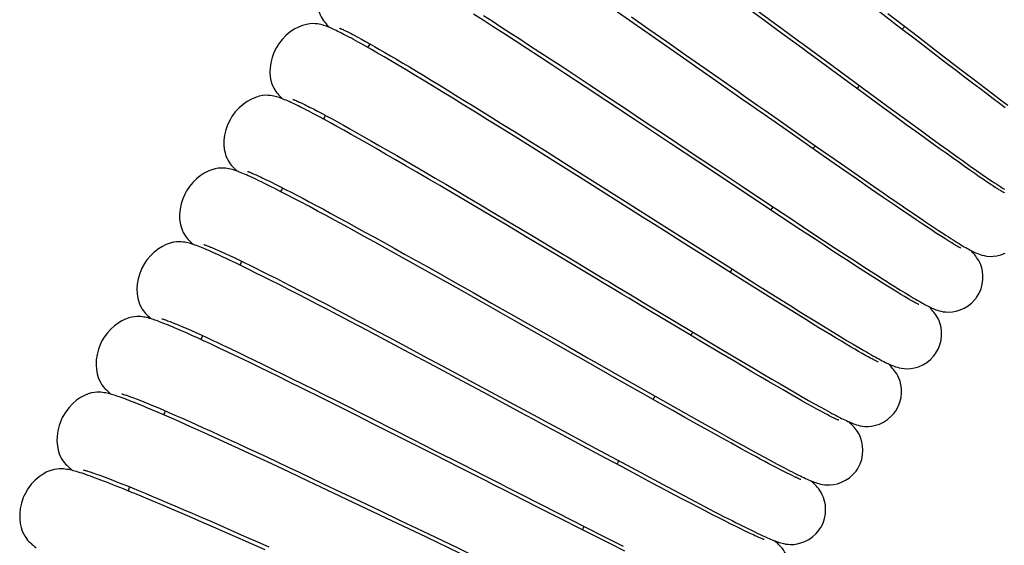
# Model space of a CAD drawing. Extents: x -559 to 3265, y -113 to 867.
# Tile 17 of 69: x 2765 to 2796, y 531 to 548. Entities that reach past the tile are written whole.
import ezdxf

# ---------------------------------------------------------------- set-up
doc = ezdxf.new("R2010")
doc.units = 0
doc.header["$LTSCALE"] = 2
doc.header["$MEASUREMENT"] = 0
doc.layers.get('0').update_dxf_attribs({"linetype": 'CONTINUOUS'})

msp = doc.modelspace()

# ---------------------------------------------------------------- linework, layer by layer
at = {"color": 7, "linetype": 'Continuous'}
for p, q in [((2788.518, 547.753), (2787.198, 548.722)), ((2784.189, 547.795), (2783.592, 548.208)), ((2787.958, 548.321), (2789.006, 547.55)), ((2792.739, 547.583), (2791.874, 548.25)), ((2792.365, 548.025), (2793.331, 547.28)), ((2779.55, 547.81), (2779.246, 548.005)), ((2779.871, 547.603), (2779.55, 547.81)), ((2779.563, 547.96), (2779.834, 547.786)), ((2779.834, 547.786), (2780.116, 547.604)), ((2784.812, 547.362), (2784.189, 547.795)), ((2784.245, 547.914), (2784.797, 547.529)), ((2780.209, 547.385), (2779.871, 547.603)), ((2780.116, 547.604), (2780.409, 547.414)), ((2780.409, 547.414), (2780.712, 547.217)), ((2784.797, 547.529), (2785.369, 547.13)), ((2793.228, 547.207), (2792.739, 547.583)), ((2775.473, 547.333), (2775.581, 547.275)), ((2775.581, 547.275), (2775.699, 547.211)), ((2775.699, 547.211), (2775.827, 547.14)), ((2775.827, 547.14), (2775.966, 547.062)), ((2780.565, 547.155), (2780.209, 547.385)), ((2780.936, 546.913), (2780.565, 547.155)), ((2780.712, 547.217), (2781.025, 547.013)), ((2785.68, 546.757), (2784.812, 547.362)), ((2785.369, 547.13), (2785.96, 546.717)), ((2793.691, 546.851), (2793.228, 547.207)), ((2793.331, 547.28), (2793.874, 546.862)), ((2775.844, 546.978), (2775.678, 547.072)), ((2776.022, 546.877), (2775.844, 546.978)), ((2775.966, 547.062), (2776.115, 546.977)), ((2776.213, 546.767), (2776.022, 546.877)), ((2776.115, 546.977), (2776.274, 546.886)), ((2776.274, 546.886), (2776.443, 546.788)), ((2776.443, 546.788), (2776.622, 546.683)), ((2781.322, 546.661), (2780.936, 546.913)), ((2781.025, 547.013), (2781.347, 546.802)), ((2781.347, 546.802), (2781.679, 546.584)), ((2794.128, 546.517), (2793.691, 546.851)), ((2793.874, 546.862), (2794.382, 546.472)), ((2776.416, 546.648), (2776.213, 546.767)), ((2776.633, 546.521), (2776.416, 546.648)), ((2776.622, 546.683), (2776.812, 546.571)), ((2776.865, 546.384), (2776.633, 546.521)), ((2776.812, 546.571), (2777.012, 546.453)), ((2781.723, 546.398), (2781.322, 546.661)), ((2781.679, 546.584), (2782.019, 546.36)), ((2786.814, 545.966), (2785.68, 546.757)), ((2785.96, 546.717), (2786.568, 546.292)), ((2794.537, 546.204), (2794.128, 546.517)), ((2794.382, 546.472), (2794.855, 546.11)), ((2777.111, 546.238), (2776.865, 546.384)), ((2777.012, 546.453), (2777.221, 546.328)), ((2777.372, 546.081), (2777.111, 546.238)), ((2777.221, 546.328), (2777.441, 546.196)), ((2777.441, 546.196), (2777.67, 546.057)), ((2782.137, 546.127), (2781.723, 546.398)), ((2782.019, 546.36), (2782.368, 546.131)), ((2791.094, 545.861), (2790.384, 546.382)), ((2790.593, 546.381), (2791.807, 545.488)), ((2794.795, 546.008), (2794.537, 546.204)), ((2777.651, 545.913), (2777.372, 546.081)), ((2777.946, 545.734), (2777.651, 545.913)), ((2777.67, 546.057), (2777.909, 545.912)), ((2777.909, 545.912), (2778.157, 545.761)), ((2782.779, 545.704), (2782.137, 546.127)), ((2782.368, 546.131), (2782.905, 545.776)), ((2791.604, 545.487), (2791.094, 545.861)), ((2795.041, 545.821), (2794.795, 546.008)), ((2794.855, 546.11), (2795.15, 545.886)), ((2795.15, 545.886), (2795.428, 545.674)), ((2778.259, 545.543), (2777.946, 545.734)), ((2778.157, 545.761), (2778.414, 545.604)), ((2778.59, 545.34), (2778.259, 545.543)), ((2778.414, 545.604), (2778.68, 545.441)), ((2783.441, 545.267), (2782.779, 545.704)), ((2782.905, 545.776), (2783.458, 545.41)), ((2795.274, 545.645), (2795.041, 545.821)), ((2795.495, 545.478), (2795.274, 545.645)), ((2795.428, 545.674), (2795.69, 545.476)), ((2778.941, 545.125), (2778.59, 545.34)), ((2778.68, 545.441), (2778.954, 545.272)), ((2778.954, 545.272), (2779.236, 545.098)), ((2784.347, 544.667), (2783.441, 545.267)), ((2783.458, 545.41), (2784.024, 545.034)), ((2792.091, 545.131), (2791.604, 545.487)), ((2791.807, 545.488), (2792.477, 544.996)), ((2795.704, 545.321), (2795.495, 545.478)), ((2795.69, 545.476), (2795.936, 545.291)), ((2795.9, 545.174), (2795.704, 545.321)), ((2795.936, 545.291), (2796.165, 545.12)), ((2774.06, 545.06), (2774.179, 544.999)), ((2774.179, 544.999), (2774.31, 544.931)), ((2774.31, 544.931), (2774.451, 544.856)), ((2779.31, 544.897), (2778.941, 545.125)), ((2779.236, 545.098), (2779.526, 544.918)), ((2779.526, 544.918), (2779.824, 544.734)), ((2784.024, 545.034), (2784.602, 544.65)), ((2792.551, 544.795), (2792.091, 545.131)), ((2792.477, 544.996), (2792.963, 544.641)), ((2796.084, 545.037), (2795.9, 545.174)), ((2774.352, 544.758), (2774.185, 544.847)), ((2774.53, 544.662), (2774.352, 544.758)), ((2774.451, 544.856), (2774.604, 544.774)), ((2774.721, 544.558), (2774.53, 544.662)), ((2774.604, 544.774), (2774.769, 544.685)), ((2774.769, 544.685), (2774.946, 544.588)), ((2779.694, 544.659), (2779.31, 544.897)), ((2780.092, 544.412), (2779.694, 544.659)), ((2779.824, 544.734), (2780.128, 544.544)), ((2785.486, 543.91), (2784.347, 544.667)), ((2784.602, 544.65), (2785.385, 544.129)), ((2792.982, 544.481), (2792.551, 544.795)), ((2792.963, 544.641), (2793.428, 544.303)), ((2774.925, 544.446), (2774.721, 544.558)), ((2775.144, 544.325), (2774.925, 544.446)), ((2774.946, 544.588), (2775.135, 544.483)), ((2775.135, 544.483), (2775.337, 544.37)), ((2775.377, 544.194), (2775.144, 544.325)), ((2775.337, 544.37), (2775.552, 544.249)), ((2780.501, 544.157), (2780.092, 544.412)), ((2780.128, 544.544), (2780.597, 544.251)), ((2793.254, 544.284), (2792.982, 544.481)), ((2793.512, 544.097), (2793.254, 544.284)), ((2793.428, 544.303), (2793.723, 544.089)), ((2775.625, 544.054), (2775.377, 544.194)), ((2775.552, 544.249), (2775.78, 544.12)), ((2775.889, 543.904), (2775.625, 544.054)), ((2775.78, 544.12), (2776.021, 543.983)), ((2776.021, 543.983), (2776.274, 543.838)), ((2781.129, 543.765), (2780.501, 544.157)), ((2780.597, 544.251), (2781.08, 543.949)), ((2790.079, 543.684), (2789.388, 544.167)), ((2793.757, 543.92), (2793.512, 544.097)), ((2793.723, 544.089), (2794.004, 543.886)), ((2776.169, 543.744), (2775.889, 543.904)), ((2776.465, 543.574), (2776.169, 543.744)), ((2776.274, 543.838), (2776.539, 543.686)), ((2776.539, 543.686), (2776.817, 543.525)), ((2781.08, 543.949), (2781.576, 543.638)), ((2781.764, 543.367), (2781.129, 543.765)), ((2786.378, 543.317), (2785.486, 543.91)), ((2790.531, 543.369), (2790.079, 543.684)), ((2790.129, 543.796), (2790.893, 543.263)), ((2793.989, 543.753), (2793.757, 543.92)), ((2794.208, 543.596), (2793.989, 543.753)), ((2794.004, 543.886), (2794.271, 543.694)), ((2794.271, 543.694), (2794.522, 543.514)), ((2776.776, 543.394), (2776.465, 543.574)), ((2777.105, 543.204), (2776.776, 543.394)), ((2776.817, 543.525), (2777.106, 543.357)), ((2777.106, 543.357), (2777.406, 543.183)), ((2781.576, 543.638), (2782.084, 543.318)), ((2782.605, 542.839), (2781.764, 543.367)), ((2790.974, 543.062), (2790.531, 543.369)), ((2794.415, 543.449), (2794.208, 543.596)), ((2794.609, 543.312), (2794.415, 543.449)), ((2794.522, 543.514), (2794.756, 543.348)), ((2777.449, 543.004), (2777.105, 543.204)), ((2777.406, 543.183), (2777.717, 543.001)), ((2782.084, 543.318), (2782.606, 542.989)), ((2790.893, 543.263), (2791.422, 542.895)), ((2791.404, 542.763), (2790.974, 543.062)), ((2794.79, 543.184), (2794.609, 543.312)), ((2794.756, 543.348), (2794.972, 543.194)), ((2794.959, 543.066), (2794.79, 543.184)), ((2795.116, 542.957), (2794.959, 543.066)), ((2794.972, 543.194), (2795.172, 543.055)), ((2795.172, 543.055), (2795.354, 542.928)), ((2772.556, 542.825), (2772.667, 542.772)), ((2777.809, 542.793), (2777.449, 543.004)), ((2777.717, 543.001), (2778.038, 542.812)), ((2778.185, 542.573), (2777.809, 542.793)), ((2778.038, 542.812), (2778.37, 542.617)), ((2784.02, 541.946), (2782.605, 542.839)), ((2782.606, 542.989), (2783.321, 542.538)), ((2791.82, 542.476), (2791.404, 542.763)), ((2791.422, 542.895), (2791.911, 542.556)), ((2795.261, 542.857), (2795.116, 542.957)), ((2795.394, 542.766), (2795.261, 542.857)), ((2795.354, 542.928), (2795.521, 542.813)), ((2795.515, 542.684), (2795.394, 542.766)), ((2772.778, 542.571), (2772.692, 542.614)), ((2772.854, 542.681), (2772.992, 542.612)), ((2772.992, 542.612), (2773.14, 542.537)), ((2773.14, 542.537), (2773.3, 542.456)), ((2773.3, 542.456), (2773.47, 542.368)), ((2778.575, 542.343), (2778.185, 542.573)), ((2778.37, 542.617), (2778.711, 542.415)), ((2778.711, 542.415), (2779.062, 542.207)), ((2783.321, 542.538), (2784.057, 542.072)), ((2787.759, 542.546), (2788.534, 542.03)), ((2792.218, 542.201), (2791.82, 542.476)), ((2791.911, 542.556), (2792.215, 542.346)), ((2795.625, 542.611), (2795.515, 542.684)), ((2795.723, 542.547), (2795.625, 542.611)), ((2773.358, 542.275), (2773.152, 542.382)), ((2773.577, 542.161), (2773.358, 542.275)), ((2773.47, 542.368), (2773.651, 542.273)), ((2773.81, 542.038), (2773.577, 542.161)), ((2773.651, 542.273), (2773.844, 542.172)), ((2773.844, 542.172), (2774.049, 542.064)), ((2778.98, 542.104), (2778.575, 542.343)), ((2779.611, 541.73), (2778.98, 542.104)), ((2779.062, 542.207), (2779.421, 541.994)), ((2788.584, 541.851), (2787.834, 542.349)), ((2792.215, 542.346), (2792.502, 542.148)), ((2792.502, 542.148), (2792.772, 541.963)), ((2774.055, 541.908), (2773.81, 542.038)), ((2774.049, 542.064), (2774.265, 541.948)), ((2774.313, 541.77), (2774.055, 541.908)), ((2774.265, 541.948), (2774.493, 541.826)), ((2774.493, 541.826), (2774.733, 541.696)), ((2779.421, 541.994), (2779.976, 541.664)), ((2788.534, 542.03), (2789.289, 541.529)), ((2789.108, 541.504), (2788.584, 541.851)), ((2774.584, 541.624), (2774.313, 541.77)), ((2774.867, 541.471), (2774.584, 541.624)), ((2774.733, 541.696), (2774.985, 541.559)), ((2774.985, 541.559), (2775.249, 541.415)), ((2780.267, 541.34), (2779.611, 541.73)), ((2779.976, 541.664), (2780.547, 541.324)), ((2789.6, 541.179), (2789.108, 541.504)), ((2789.289, 541.529), (2789.835, 541.166)), ((2793.145, 541.709), (2793.374, 541.554)), ((2793.374, 541.554), (2793.586, 541.411)), ((2775.163, 541.31), (2774.867, 541.471)), ((2775.47, 541.142), (2775.163, 541.31)), ((2775.249, 541.415), (2775.525, 541.264)), ((2775.525, 541.264), (2775.811, 541.106)), ((2780.945, 540.936), (2780.267, 541.34)), ((2780.547, 541.324), (2781.132, 540.974)), ((2790.06, 540.876), (2789.6, 541.179)), ((2789.835, 541.166), (2790.362, 540.819)), ((2793.586, 541.411), (2793.784, 541.279)), ((2793.784, 541.279), (2793.967, 541.158)), ((2775.789, 540.966), (2775.47, 541.142)), ((2776.119, 540.784), (2775.789, 540.966)), ((2775.811, 541.106), (2776.109, 540.941)), ((2776.109, 540.941), (2776.418, 540.77)), ((2781.871, 540.383), (2780.945, 540.936)), ((2781.132, 540.974), (2781.728, 540.617)), ((2790.35, 540.685), (2790.06, 540.876)), ((2794.085, 540.949), (2793.963, 541.028)), ((2793.967, 541.158), (2794.136, 541.048)), ((2794.197, 540.878), (2794.085, 540.949)), ((2794.298, 540.815), (2794.197, 540.878)), ((2776.46, 540.596), (2776.119, 540.784)), ((2776.418, 540.77), (2776.737, 540.593)), ((2776.989, 540.301), (2776.46, 540.596)), ((2776.737, 540.593), (2777.067, 540.409)), ((2781.728, 540.617), (2782.538, 540.131)), ((2786.901, 540.127), (2786.059, 540.658)), ((2790.627, 540.504), (2790.35, 540.685)), ((2790.362, 540.819), (2790.699, 540.597)), ((2790.699, 540.597), (2791.025, 540.383)), ((2794.388, 540.76), (2794.298, 540.815)), ((2771.155, 540.531), (2771.267, 540.481)), ((2771.267, 540.481), (2771.389, 540.425)), ((2771.389, 540.425), (2771.522, 540.363)), ((2771.546, 540.206), (2771.459, 540.247)), ((2771.522, 540.363), (2771.667, 540.295)), ((2771.667, 540.295), (2771.822, 540.221)), ((2777.539, 539.994), (2776.989, 540.301)), ((2777.067, 540.409), (2777.406, 540.219)), ((2783.035, 539.686), (2781.871, 540.383)), ((2786.559, 540.487), (2787.53, 539.874)), ((2790.891, 540.331), (2790.627, 540.504)), ((2791.141, 540.169), (2790.891, 540.331)), ((2791.025, 540.383), (2791.338, 540.179)), ((2771.73, 540.118), (2771.546, 540.206)), ((2771.927, 540.022), (2771.73, 540.118)), ((2771.822, 540.221), (2771.989, 540.141)), ((2772.137, 539.919), (2771.927, 540.022)), ((2771.989, 540.141), (2772.167, 540.054)), ((2772.167, 540.054), (2772.356, 539.96)), ((2772.356, 539.96), (2772.557, 539.86)), ((2777.406, 540.219), (2777.755, 540.023)), ((2778.108, 539.675), (2777.539, 539.994)), ((2777.755, 540.023), (2778.113, 539.822)), ((2787.534, 539.729), (2786.901, 540.127)), ((2791.378, 540.015), (2791.141, 540.169)), ((2791.338, 540.179), (2791.637, 539.985)), ((2791.601, 539.871), (2791.378, 540.015)), ((2791.637, 539.985), (2791.922, 539.801)), ((2772.36, 539.808), (2772.137, 539.919)), ((2772.598, 539.69), (2772.36, 539.808)), ((2772.557, 539.86), (2772.77, 539.753)), ((2772.849, 539.563), (2772.598, 539.69)), ((2772.77, 539.753), (2772.995, 539.64)), ((2772.995, 539.64), (2773.231, 539.52)), ((2778.695, 539.345), (2778.108, 539.675)), ((2778.113, 539.822), (2778.666, 539.51)), ((2787.53, 539.874), (2788.274, 539.405)), ((2787.982, 539.447), (2787.534, 539.729)), ((2791.81, 539.737), (2791.601, 539.871)), ((2792.005, 539.612), (2791.81, 539.737)), ((2792.187, 539.497), (2792.005, 539.612)), ((2773.114, 539.429), (2772.849, 539.563)), ((2773.393, 539.287), (2773.114, 539.429)), ((2773.231, 539.52), (2773.479, 539.393)), ((2773.479, 539.393), (2773.74, 539.259)), ((2778.666, 539.51), (2779.235, 539.189)), ((2779.5, 538.891), (2778.695, 539.345)), ((2788.408, 539.18), (2787.982, 539.447)), ((2788.274, 539.405), (2788.801, 539.074)), ((2792.355, 539.391), (2792.187, 539.497)), ((2792.51, 539.295), (2792.355, 539.391)), ((2773.685, 539.136), (2773.393, 539.287)), ((2773.991, 538.978), (2773.685, 539.136)), ((2773.74, 539.259), (2774.011, 539.118)), ((2774.011, 539.118), (2774.295, 538.971)), ((2779.235, 539.189), (2779.818, 538.858)), ((2788.811, 538.928), (2788.408, 539.18)), ((2788.801, 539.074), (2789.294, 538.765)), ((2792.651, 539.208), (2792.51, 539.295)), ((2792.779, 539.13), (2792.651, 539.208)), ((2792.763, 539.269), (2792.911, 539.178)), ((2792.894, 539.061), (2792.779, 539.13)), ((2792.997, 539), (2792.894, 539.061)), ((2792.911, 539.178), (2793.052, 539.093)), ((2774.311, 538.813), (2773.991, 538.978)), ((2774.295, 538.971), (2774.589, 538.818)), ((2774.642, 538.64), (2774.311, 538.813)), ((2774.589, 538.818), (2774.894, 538.658)), ((2780.536, 538.305), (2779.5, 538.891)), ((2779.818, 538.858), (2780.414, 538.52)), ((2785.411, 538.262), (2784.594, 538.752)), ((2789.19, 538.691), (2788.811, 538.928)), ((2789.545, 538.471), (2789.19, 538.691)), ((2789.294, 538.765), (2789.601, 538.574)), ((2774.985, 538.461), (2774.642, 538.64)), ((2774.894, 538.658), (2775.21, 538.492)), ((2775.339, 538.275), (2774.985, 538.461)), ((2775.21, 538.492), (2775.536, 538.321)), ((2780.414, 538.52), (2781.222, 538.061)), ((2785.395, 538.414), (2786.372, 537.829)), ((2789.769, 538.333), (2789.545, 538.471)), ((2789.601, 538.574), (2789.891, 538.394)), ((2789.891, 538.394), (2790.162, 538.227)), ((2769.895, 538.168), (2770.016, 538.116)), ((2770.016, 538.116), (2770.149, 538.059)), ((2770.149, 538.059), (2770.294, 537.995)), ((2775.89, 537.985), (2775.339, 538.275)), ((2775.536, 538.321), (2775.872, 538.143)), ((2775.872, 538.143), (2776.216, 537.961)), ((2781.806, 537.584), (2780.536, 538.305)), ((2785.982, 537.921), (2785.411, 538.262)), ((2789.982, 538.201), (2789.769, 538.333)), ((2790.184, 538.077), (2789.982, 538.201)), ((2790.162, 538.227), (2790.415, 538.071)), ((2790.377, 537.959), (2790.184, 538.077)), ((2790.415, 538.071), (2790.653, 537.926)), ((2770.001, 537.98), (2769.854, 538.043)), ((2770.159, 537.91), (2770.001, 537.98)), ((2770.326, 537.835), (2770.159, 537.91)), ((2770.294, 537.995), (2770.451, 537.925)), ((2770.505, 537.754), (2770.326, 537.835)), ((2770.451, 537.925), (2770.62, 537.848)), ((2770.695, 537.667), (2770.505, 537.754)), ((2770.62, 537.848), (2770.803, 537.765)), ((2776.46, 537.683), (2775.89, 537.985)), ((2776.216, 537.961), (2776.57, 537.773)), ((2776.57, 537.773), (2777.115, 537.483)), ((2786.517, 537.602), (2785.982, 537.921)), ((2786.372, 537.829), (2787.108, 537.389)), ((2790.559, 537.849), (2790.377, 537.959)), ((2790.731, 537.745), (2790.559, 537.849)), ((2790.653, 537.926), (2790.874, 537.791)), ((2790.893, 537.647), (2790.731, 537.745)), ((2790.874, 537.791), (2791.079, 537.667)), ((2771.218, 537.423), (2771, 537.525)), ((2771.101, 537.626), (2771.316, 537.525)), ((2771.316, 537.525), (2771.544, 537.417)), ((2777.048, 537.371), (2776.46, 537.683)), ((2777.115, 537.483), (2777.678, 537.182)), ((2787.018, 537.304), (2786.517, 537.602)), ((2791.045, 537.557), (2790.893, 537.647)), ((2791.187, 537.473), (2791.045, 537.557)), ((2791.079, 537.667), (2791.27, 537.553)), ((2791.319, 537.395), (2791.187, 537.473)), ((2791.27, 537.553), (2791.446, 537.449)), ((2791.446, 537.449), (2791.609, 537.354)), ((2771.446, 537.315), (2771.218, 537.423)), ((2771.687, 537.2), (2771.446, 537.315)), ((2771.544, 537.417), (2771.785, 537.302)), ((2771.939, 537.079), (2771.687, 537.2)), ((2771.785, 537.302), (2772.04, 537.18)), ((2772.04, 537.18), (2772.307, 537.05)), ((2777.853, 536.943), (2777.048, 537.371)), ((2777.678, 537.182), (2778.256, 536.873)), ((2787.486, 537.025), (2787.018, 537.304)), ((2787.108, 537.389), (2787.625, 537.081)), ((2791.441, 537.325), (2791.319, 537.395)), ((2791.553, 537.261), (2791.441, 537.325)), ((2791.655, 537.203), (2791.553, 537.261)), ((2791.747, 537.152), (2791.655, 537.203)), ((2772.203, 536.952), (2771.939, 537.079)), ((2772.48, 536.818), (2772.203, 536.952)), ((2772.307, 537.05), (2772.588, 536.914)), ((2772.768, 536.677), (2772.48, 536.818)), ((2772.588, 536.914), (2772.881, 536.77)), ((2778.88, 536.393), (2777.853, 536.943)), ((2778.256, 536.873), (2778.846, 536.556)), ((2787.781, 536.851), (2787.486, 537.025)), ((2787.625, 537.081), (2788.107, 536.795)), ((2788.063, 536.685), (2787.781, 536.851)), ((2792.667, 536.824), (2792.728, 536.808)), ((2773.069, 536.53), (2772.768, 536.677)), ((2772.881, 536.77), (2773.188, 536.62)), ((2773.382, 536.376), (2773.069, 536.53)), ((2773.188, 536.62), (2773.506, 536.463)), ((2778.846, 536.556), (2779.65, 536.124)), ((2788.331, 536.527), (2788.063, 536.685)), ((2788.107, 536.795), (2788.407, 536.618)), ((2788.585, 536.378), (2788.331, 536.527)), ((2788.407, 536.618), (2788.69, 536.452)), ((2773.874, 536.133), (2773.382, 536.376)), ((2773.506, 536.463), (2773.837, 536.299)), ((2773.837, 536.299), (2774.18, 536.129)), ((2779.708, 535.949), (2778.88, 536.393)), ((2784.548, 536.028), (2783.926, 536.38)), ((2784.274, 536.323), (2785.241, 535.774)), ((2788.825, 536.238), (2788.585, 536.378)), ((2788.69, 536.452), (2788.955, 536.296)), ((2789.051, 536.107), (2788.825, 536.238)), ((2788.955, 536.296), (2789.205, 536.151)), ((2774.394, 535.875), (2773.874, 536.133)), ((2774.18, 536.129), (2774.534, 535.952)), ((2774.94, 535.603), (2774.394, 535.875)), ((2774.534, 535.952), (2774.901, 535.769)), ((2779.65, 536.124), (2780.671, 535.574)), ((2785.156, 535.684), (2784.548, 536.028)), ((2789.263, 535.985), (2789.051, 536.107)), ((2789.205, 536.151), (2789.438, 536.016)), ((2789.461, 535.871), (2789.263, 535.985)), ((2789.438, 536.016), (2789.655, 535.891)), ((2789.646, 535.766), (2789.461, 535.871)), ((2789.655, 535.891), (2789.858, 535.776)), ((2768.566, 535.826), (2768.68, 535.782)), ((2768.68, 535.782), (2768.805, 535.731)), ((2768.884, 535.556), (2768.798, 535.592)), ((2768.805, 535.731), (2768.941, 535.676)), ((2769.066, 535.48), (2768.884, 535.556)), ((2768.941, 535.676), (2769.089, 535.615)), ((2769.089, 535.615), (2769.248, 535.548)), ((2774.901, 535.769), (2775.279, 535.58)), ((2775.512, 535.317), (2774.94, 535.603)), ((2775.279, 535.58), (2775.668, 535.384)), ((2785.553, 535.46), (2785.156, 535.684)), ((2785.241, 535.774), (2785.967, 535.363)), ((2789.816, 535.67), (2789.646, 535.766)), ((2789.972, 535.583), (2789.816, 535.67)), ((2789.858, 535.776), (2790.046, 535.67)), ((2790.114, 535.504), (2789.972, 535.583)), ((2790.046, 535.67), (2790.22, 535.572)), ((2790.22, 535.572), (2790.38, 535.484)), ((2769.26, 535.397), (2769.066, 535.48)), ((2769.248, 535.548), (2769.418, 535.475)), ((2769.468, 535.308), (2769.26, 535.397)), ((2769.418, 535.475), (2769.6, 535.396)), ((2769.689, 535.211), (2769.468, 535.308)), ((2769.6, 535.396), (2769.793, 535.312)), ((2769.793, 535.312), (2769.998, 535.222)), ((2776.106, 535.019), (2775.512, 535.317)), ((2775.668, 535.384), (2776.069, 535.182)), ((2785.942, 535.241), (2785.553, 535.46)), ((2785.967, 535.363), (2786.477, 535.076)), ((2790.244, 535.434), (2790.114, 535.504)), ((2790.36, 535.371), (2790.244, 535.434)), ((2790.463, 535.317), (2790.36, 535.371)), ((2769.925, 535.107), (2769.689, 535.211)), ((2770.175, 534.996), (2769.925, 535.107)), ((2769.998, 535.222), (2770.215, 535.125)), ((2770.439, 534.878), (2770.175, 534.996)), ((2770.215, 535.125), (2770.444, 535.023)), ((2770.444, 535.023), (2770.684, 534.914)), ((2776.069, 535.182), (2776.689, 534.869)), ((2776.925, 534.606), (2776.106, 535.019)), ((2786.321, 535.027), (2785.942, 535.241)), ((2786.69, 534.821), (2786.321, 535.027)), ((2786.477, 535.076), (2786.951, 534.809)), ((2770.684, 534.914), (2770.937, 534.8)), ((2771.163, 534.55), (2770.862, 534.687)), ((2770.937, 534.8), (2771.201, 534.679)), ((2771.201, 534.679), (2771.478, 534.553)), ((2776.689, 534.869), (2777.332, 534.544)), ((2782.11, 534.799), (2783.124, 534.253)), ((2787.048, 534.621), (2786.69, 534.821)), ((2786.951, 534.809), (2787.247, 534.644)), ((2787.392, 534.431), (2787.048, 534.621)), ((2787.247, 534.644), (2787.525, 534.489)), ((2771.476, 534.406), (2771.163, 534.55)), ((2771.804, 534.256), (2771.476, 534.406)), ((2771.478, 534.553), (2771.766, 534.42)), ((2771.766, 534.42), (2772.066, 534.281)), ((2777.976, 534.074), (2776.925, 534.606)), ((2777.332, 534.544), (2777.995, 534.207)), ((2783.429, 533.951), (2782.699, 534.343)), ((2787.721, 534.249), (2787.392, 534.431)), ((2787.525, 534.489), (2787.787, 534.345)), ((2787.787, 534.345), (2788.032, 534.209)), ((2772.144, 534.098), (2771.804, 534.256)), ((2772.066, 534.281), (2772.377, 534.136)), ((2772.496, 533.935), (2772.144, 534.098)), ((2772.377, 534.136), (2772.699, 533.986)), ((2778.826, 533.644), (2777.976, 534.074)), ((2777.995, 534.207), (2778.906, 533.745)), ((2783.124, 534.253), (2784.11, 533.723)), ((2788.032, 534.209), (2788.262, 534.084)), ((2788.262, 534.084), (2788.477, 533.967)), ((2772.86, 533.765), (2772.496, 533.935)), ((2772.699, 533.986), (2773.033, 533.83)), ((2773.424, 533.501), (2772.86, 533.765)), ((2773.033, 533.83), (2773.377, 533.668)), ((2783.949, 533.673), (2783.429, 533.951)), ((2784.11, 533.723), (2784.681, 533.418)), ((2788.477, 533.967), (2788.676, 533.86)), ((2788.676, 533.86), (2788.862, 533.761)), ((2788.862, 533.761), (2789.033, 533.67)), ((2767.388, 533.418), (2767.505, 533.375)), ((2767.505, 533.375), (2767.634, 533.326)), ((2773.377, 533.668), (2773.731, 533.501)), ((2774.009, 533.225), (2773.424, 533.501)), ((2773.731, 533.501), (2774.096, 533.329)), ((2784.442, 533.41), (2783.949, 533.673)), ((2784.909, 533.161), (2784.442, 533.41)), ((2784.681, 533.418), (2785.233, 533.123)), ((2789.076, 533.525), (2788.967, 533.581)), ((2789.033, 533.67), (2789.192, 533.588)), ((2767.634, 533.326), (2767.773, 533.273)), ((2767.773, 533.273), (2767.924, 533.214)), ((2767.924, 533.214), (2768.085, 533.15)), ((2768.085, 533.15), (2768.259, 533.081)), ((2768.259, 533.081), (2768.443, 533.006)), ((2774.612, 532.941), (2774.009, 533.225)), ((2774.096, 533.329), (2774.471, 533.152)), ((2774.471, 533.152), (2775.052, 532.876)), ((2785.348, 532.928), (2784.909, 533.161)), ((2785.233, 533.123), (2785.588, 532.935)), ((2768.443, 533.006), (2768.639, 532.926)), ((2768.795, 532.716), (2768.528, 532.826)), ((2768.639, 532.926), (2768.847, 532.84)), ((2768.847, 532.84), (2769.066, 532.748)), ((2775.436, 532.55), (2774.612, 532.941)), ((2775.052, 532.876), (2775.656, 532.588)), ((2785.625, 532.782), (2785.348, 532.928)), ((2785.588, 532.935), (2785.932, 532.753)), ((2785.889, 532.643), (2785.625, 532.782)), ((2785.932, 532.753), (2786.262, 532.578)), ((2769.078, 532.598), (2768.795, 532.716)), ((2769.066, 532.748), (2769.297, 532.651)), ((2769.377, 532.472), (2769.078, 532.598)), ((2769.297, 532.651), (2769.539, 532.548)), ((2769.692, 532.338), (2769.377, 532.472)), ((2769.539, 532.548), (2769.794, 532.44)), ((2769.794, 532.44), (2770.06, 532.326)), ((2776.487, 532.05), (2775.436, 532.55)), ((2775.656, 532.588), (2776.282, 532.289)), ((2786.14, 532.511), (2785.889, 532.643)), ((2786.379, 532.387), (2786.14, 532.511)), ((2786.262, 532.578), (2786.579, 532.412)), ((2770.021, 532.197), (2769.692, 532.338)), ((2770.365, 532.049), (2770.021, 532.197)), ((2770.06, 532.326), (2770.337, 532.207)), ((2770.337, 532.207), (2770.626, 532.081)), ((2776.282, 532.289), (2776.93, 531.979)), ((2782.052, 532.008), (2781.293, 532.392)), ((2781.902, 532.22), (2782.776, 531.776)), ((2786.604, 532.27), (2786.379, 532.387)), ((2786.579, 532.412), (2786.881, 532.255)), ((2786.816, 532.16), (2786.604, 532.27)), ((2787.016, 532.057), (2786.816, 532.16)), ((2770.721, 531.895), (2770.365, 532.049)), ((2770.626, 532.081), (2770.926, 531.951)), ((2771.089, 531.735), (2770.721, 531.895)), ((2770.926, 531.951), (2771.238, 531.815)), ((2771.238, 531.815), (2771.56, 531.673)), ((2777.756, 531.444), (2776.487, 532.05)), ((2776.93, 531.979), (2777.826, 531.55)), ((2782.59, 531.736), (2782.052, 532.008)), ((2787.202, 531.962), (2787.016, 532.057)), ((2787.376, 531.874), (2787.202, 531.962)), ((2787.537, 531.794), (2787.376, 531.874)), ((2771.468, 531.569), (2771.089, 531.735)), ((2783.101, 531.478), (2782.59, 531.736)), ((2782.776, 531.776), (2783.4, 531.461)), ((2787.686, 531.72), (2787.537, 531.794)), ((2787.822, 531.654), (2787.686, 531.72)), ((2787.945, 531.594), (2787.822, 531.654)), ((2772.656, 531.046), (2772.054, 531.312)), ((2772.064, 531.452), (2772.412, 531.298)), ((2772.412, 531.298), (2772.77, 531.139)), ((2783.584, 531.235), (2783.101, 531.478)), ((2783.4, 531.461), (2783.988, 531.164)), ((2784.039, 531.007), (2783.584, 531.235))]:
    msp.add_line(p, q, dxfattribs=at)
for points in [[(2774.59, 549.29), (2774.536, 549.207), (2774.452, 549.048), (2774.388, 548.885), (2774.343, 548.722), (2774.317, 548.562), (2774.309, 548.414), (2774.316, 548.279), (2774.336, 548.159), (2774.364, 548.059), (2774.395, 547.979), (2774.427, 547.914), (2774.458, 547.859), (2774.489, 547.811), (2774.519, 547.77), (2774.548, 547.732), (2774.578, 547.696), (2774.607, 547.662), (2774.638, 547.628), (2774.67, 547.594), (2774.685, 547.579)], [(2790.384, 546.382), (2790.018, 546.651), (2789.833, 546.787), (2789.648, 546.923), (2789.461, 547.061), (2789.273, 547.198), (2789.085, 547.337), (2788.896, 547.475), (2788.518, 547.753)], [(2774.303, 547.691), (2774.235, 547.698), (2774.157, 547.7), (2774.066, 547.694), (2773.956, 547.676), (2773.833, 547.641), (2773.704, 547.59), (2773.571, 547.52), (2773.436, 547.429), (2773.307, 547.321), (2773.186, 547.197), (2773.076, 547.055), (2773.06, 547.032)], [(2774.506, 547.645), (2774.461, 547.658), (2774.413, 547.67), (2774.363, 547.681), (2774.303, 547.691)], [(2774.589, 547.617), (2774.547, 547.631), (2774.506, 547.645)], [(2775.678, 547.072), (2775.599, 547.115), (2775.523, 547.157), (2775.45, 547.197), (2775.38, 547.236), (2775.312, 547.272), (2775.247, 547.307), (2775.184, 547.34), (2775.123, 547.371), (2775.065, 547.401), (2775.009, 547.429), (2774.955, 547.456), (2774.903, 547.481), (2774.853, 547.505), (2774.805, 547.527), (2774.76, 547.547), (2774.715, 547.566), (2774.672, 547.584), (2774.631, 547.601), (2774.589, 547.617)], [(2775.02, 547.551), (2775.019, 547.552), (2775.019, 547.552), (2775.026, 547.549), (2775.037, 547.545), (2775.052, 547.539), (2775.07, 547.531), (2775.093, 547.522), (2775.118, 547.511)], [(2775.118, 547.511), (2775.146, 547.497), (2775.177, 547.483), (2775.211, 547.466), (2775.248, 547.448), (2775.288, 547.429), (2775.33, 547.407)], [(2775.33, 547.407), (2775.375, 547.384), (2775.423, 547.359), (2775.473, 547.333)], [(2789.006, 547.55), (2789.535, 547.16), (2789.711, 547.03), (2790.593, 546.381)], [(2773.06, 547.032), (2773.01, 546.95), (2772.93, 546.79), (2772.869, 546.626), (2772.827, 546.462), (2772.805, 546.302), (2772.8, 546.154), (2772.81, 546.02), (2772.832, 545.9), (2772.862, 545.8), (2772.895, 545.72), (2772.927, 545.656), (2772.96, 545.601), (2772.992, 545.554), (2773.022, 545.513), (2773.053, 545.476), (2773.083, 545.44), (2773.113, 545.407), (2773.145, 545.374), (2773.177, 545.341), (2773.195, 545.323)], [(2786.568, 546.292), (2787.402, 545.708), (2787.614, 545.559), (2787.827, 545.41), (2788.04, 545.26), (2788.254, 545.11), (2788.468, 544.96), (2788.681, 544.811), (2788.893, 544.662), (2790.129, 543.796)], [(2789.388, 544.167), (2788.451, 544.822), (2788.215, 544.986), (2787.98, 545.151), (2787.745, 545.315), (2786.814, 545.966)], [(2772.872, 545.418), (2772.813, 545.426), (2772.744, 545.431), (2772.666, 545.432), (2772.575, 545.424), (2772.466, 545.403), (2772.343, 545.366), (2772.214, 545.311), (2772.083, 545.238), (2771.95, 545.145), (2771.823, 545.034), (2771.706, 544.906), (2771.6, 544.763), (2771.584, 544.738)], [(2773.015, 545.385), (2772.97, 545.397), (2772.922, 545.408), (2772.872, 545.418)], [(2773.098, 545.359), (2773.056, 545.372), (2773.015, 545.385)], [(2774.185, 544.847), (2774.107, 544.888), (2774.031, 544.928), (2773.958, 544.965), (2773.887, 545.002), (2773.819, 545.036), (2773.754, 545.069), (2773.691, 545.1), (2773.631, 545.129), (2773.572, 545.157), (2773.516, 545.184), (2773.463, 545.209), (2773.411, 545.232), (2773.361, 545.254), (2773.314, 545.275), (2773.268, 545.294), (2773.224, 545.312), (2773.181, 545.329), (2773.14, 545.344), (2773.098, 545.359)], [(2773.53, 545.304), (2773.531, 545.303), (2773.537, 545.301), (2773.548, 545.298), (2773.563, 545.292), (2773.582, 545.285), (2773.605, 545.275), (2773.631, 545.264)], [(2773.631, 545.264), (2773.661, 545.251), (2773.694, 545.237), (2773.73, 545.22), (2773.769, 545.202), (2773.81, 545.183), (2773.855, 545.161)], [(2773.855, 545.161), (2773.902, 545.139), (2773.952, 545.114), (2774.005, 545.088), (2774.06, 545.06)], [(2771.584, 544.738), (2771.538, 544.661), (2771.461, 544.5), (2771.404, 544.336), (2771.366, 544.173), (2771.346, 544.013), (2771.343, 543.866), (2771.355, 543.731), (2771.38, 543.611), (2771.411, 543.511), (2771.445, 543.432), (2771.479, 543.368), (2771.513, 543.313), (2771.545, 543.266), (2771.576, 543.226), (2771.607, 543.19), (2771.637, 543.155), (2771.668, 543.122), (2771.699, 543.09), (2771.732, 543.058), (2771.759, 543.033)], [(2785.385, 544.129), (2786.375, 543.469), (2786.574, 543.337), (2786.772, 543.204), (2786.97, 543.072), (2787.759, 542.546)], [(2772.692, 542.614), (2772.61, 542.654), (2772.531, 542.693), (2772.454, 542.73), (2772.381, 542.765), (2772.311, 542.798), (2772.243, 542.829), (2772.179, 542.859), (2772.117, 542.886), (2772.057, 542.913), (2772, 542.937), (2771.945, 542.96), (2771.892, 542.982), (2771.841, 543.002), (2771.792, 543.021), (2771.744, 543.038), (2771.698, 543.054), (2771.651, 543.069), (2771.604, 543.083), (2771.556, 543.096), (2771.505, 543.107), (2771.45, 543.117), (2771.391, 543.125), (2771.324, 543.13), (2771.249, 543.13), (2771.164, 543.123), (2771.069, 543.106), (2770.96, 543.076), (2770.842, 543.029), (2770.72, 542.965), (2770.597, 542.885), (2770.474, 542.787), (2770.358, 542.673), (2770.251, 542.544), (2770.162, 542.41)], [(2787.834, 542.349), (2786.81, 543.03), (2786.378, 543.317)], [(2772.093, 543.022), (2772.094, 543.021), (2772.099, 543.02), (2772.11, 543.016), (2772.124, 543.011), (2772.142, 543.005), (2772.165, 542.997), (2772.19, 542.987), (2772.219, 542.975), (2772.251, 542.962), (2772.286, 542.947), (2772.324, 542.93), (2772.365, 542.912), (2772.409, 542.893), (2772.455, 542.872), (2772.504, 542.849), (2772.556, 542.825)], [(2772.667, 542.772), (2772.789, 542.713), (2772.854, 542.681)], [(2795.521, 542.813), (2795.599, 542.759), (2795.674, 542.709), (2795.745, 542.661), (2795.813, 542.616), (2795.878, 542.573), (2795.94, 542.532), (2795.999, 542.494), (2796.055, 542.458)], [(2773.152, 542.382), (2773.053, 542.432), (2772.958, 542.48), (2772.866, 542.527), (2772.778, 542.571)], [(2796.046, 542.351), (2796.048, 542.35), (2796.051, 542.348), (2796.048, 542.35), (2796.041, 542.353), (2796.03, 542.359), (2796.014, 542.368), (2795.995, 542.379), (2795.972, 542.392), (2795.946, 542.407), (2795.917, 542.425), (2795.884, 542.445), (2795.848, 542.467), (2795.81, 542.491), (2795.768, 542.518), (2795.723, 542.547)], [(2770.162, 542.41), (2770.115, 542.325), (2770.043, 542.161), (2769.99, 541.995), (2769.956, 541.829), (2769.941, 541.668), (2769.943, 541.52), (2769.959, 541.387), (2769.987, 541.268), (2770.022, 541.17), (2770.058, 541.092), (2770.094, 541.03), (2770.129, 540.977), (2770.162, 540.932), (2770.194, 540.894), (2770.225, 540.858), (2770.256, 540.825), (2770.287, 540.793), (2770.319, 540.763), (2770.352, 540.732), (2770.377, 540.71)], [(2793.963, 541.028), (2793.878, 541.083), (2793.743, 541.172), (2793.599, 541.266), (2793.449, 541.367), (2793.291, 541.472), (2793.127, 541.582), (2792.957, 541.698), (2792.78, 541.817), (2792.598, 541.941), (2792.411, 542.069), (2792.218, 542.201)], [(2785.346, 541.109), (2784.977, 541.342), (2784.79, 541.46), (2784.6, 541.58), (2784.02, 541.946)], [(2784.057, 542.072), (2785.194, 541.352), (2785.387, 541.229), (2786.559, 540.487)], [(2792.772, 541.963), (2792.9, 541.876), (2793.145, 541.709)], [(2786.059, 540.658), (2785.707, 540.881), (2785.528, 540.994), (2785.346, 541.109)], [(2794.136, 541.048), (2794.215, 540.997), (2794.291, 540.948), (2794.363, 540.901), (2794.433, 540.857), (2794.499, 540.816), (2794.562, 540.777), (2794.622, 540.739), (2794.679, 540.705)], [(2770.051, 540.789), (2769.989, 540.795), (2769.919, 540.797), (2769.84, 540.793), (2769.749, 540.781), (2769.641, 540.755), (2769.521, 540.712), (2769.396, 540.651), (2769.269, 540.572), (2769.141, 540.472), (2769.02, 540.355), (2768.908, 540.222), (2768.808, 540.073), (2768.795, 540.05)], [(2770.202, 540.761), (2770.154, 540.772), (2770.104, 540.781), (2770.051, 540.789)], [(2770.291, 540.737), (2770.247, 540.75), (2770.202, 540.761)], [(2771.459, 540.247), (2771.375, 540.287), (2771.293, 540.325), (2771.215, 540.361), (2771.14, 540.395), (2771.067, 540.428), (2770.998, 540.459), (2770.93, 540.489), (2770.866, 540.517), (2770.804, 540.544), (2770.744, 540.569), (2770.687, 540.593), (2770.632, 540.615), (2770.579, 540.636), (2770.527, 540.656), (2770.478, 540.675), (2770.429, 540.692), (2770.382, 540.708), (2770.337, 540.723), (2770.291, 540.737)], [(2770.711, 540.706), (2770.712, 540.706), (2770.719, 540.704), (2770.732, 540.7), (2770.748, 540.695), (2770.768, 540.688), (2770.793, 540.679), (2770.821, 540.669)], [(2770.821, 540.669), (2770.852, 540.657), (2770.887, 540.644), (2770.925, 540.628), (2770.965, 540.612), (2771.008, 540.594), (2771.055, 540.574)], [(2771.055, 540.574), (2771.103, 540.553), (2771.155, 540.531)], [(2794.661, 540.601), (2794.663, 540.601), (2794.674, 540.596), (2794.68, 540.594), (2794.679, 540.595), (2794.674, 540.597), (2794.664, 540.601), (2794.651, 540.608), (2794.634, 540.617), (2794.614, 540.628), (2794.591, 540.641), (2794.564, 540.656), (2794.535, 540.673), (2794.502, 540.691), (2794.467, 540.712), (2794.429, 540.735), (2794.388, 540.76)], [(2794.679, 540.705), (2794.734, 540.672), (2794.787, 540.641), (2794.837, 540.612), (2794.884, 540.584), (2794.93, 540.559), (2794.974, 540.535), (2795.017, 540.512), (2795.059, 540.491), (2795.101, 540.471), (2795.144, 540.451), (2795.187, 540.432), (2795.233, 540.413), (2795.285, 540.395), (2795.344, 540.376), (2795.41, 540.36), (2795.489, 540.345), (2795.585, 540.336), (2795.696, 540.338), (2795.816, 540.352), (2795.945, 540.384), (2796.079, 540.435)], [(2795.16, 539.014), (2795.175, 539.034), (2795.256, 539.168), (2795.315, 539.31), (2795.355, 539.456), (2795.375, 539.602), (2795.376, 539.738), (2795.363, 539.861), (2795.338, 539.972), (2795.307, 540.066), (2795.273, 540.141), (2795.241, 540.202), (2795.209, 540.255), (2795.177, 540.302), (2795.148, 540.342), (2795.119, 540.38), (2795.089, 540.417), (2795.059, 540.451), (2795.029, 540.486), (2794.997, 540.521), (2794.992, 540.525)], [(2768.795, 540.05), (2768.749, 539.961), (2768.68, 539.794), (2768.631, 539.626), (2768.602, 539.459), (2768.591, 539.297), (2768.597, 539.149), (2768.617, 539.016), (2768.649, 538.899), (2768.686, 538.802), (2768.724, 538.726), (2768.761, 538.665), (2768.797, 538.614), (2768.832, 538.569), (2768.865, 538.531), (2768.898, 538.496), (2768.931, 538.463), (2768.963, 538.431), (2768.997, 538.4), (2769.032, 538.369), (2769.049, 538.355)], [(2782.538, 540.131), (2783.357, 539.639), (2783.562, 539.516), (2783.767, 539.392), (2784.178, 539.146)], [(2784.594, 538.752), (2784.163, 539.01), (2783.942, 539.143), (2783.719, 539.276), (2783.492, 539.412), (2783.035, 539.686)], [(2791.922, 539.801), (2792.058, 539.714), (2792.191, 539.629), (2792.319, 539.548), (2792.443, 539.469), (2792.563, 539.394), (2792.678, 539.322), (2792.763, 539.269)], [(2784.178, 539.146), (2784.382, 539.023), (2784.586, 538.9), (2785.395, 538.414)], [(2793.345, 538.81), (2793.347, 538.81), (2793.349, 538.809), (2793.344, 538.811), (2793.336, 538.815), (2793.323, 538.821), (2793.305, 538.829), (2793.285, 538.84), (2793.26, 538.853), (2793.232, 538.868), (2793.201, 538.885), (2793.166, 538.903), (2793.129, 538.925), (2793.088, 538.948), (2793.044, 538.973), (2792.997, 539)], [(2793.052, 539.093), (2793.118, 539.053), (2793.181, 539.015), (2793.241, 538.98), (2793.299, 538.946), (2793.354, 538.914), (2793.407, 538.884), (2793.458, 538.856), (2793.506, 538.83), (2793.552, 538.805), (2793.597, 538.781), (2793.64, 538.759), (2793.681, 538.738), (2793.722, 538.718), (2793.763, 538.7), (2793.803, 538.682), (2793.845, 538.664), (2793.89, 538.647)], [(2794.051, 538.598), (2794.12, 538.585), (2794.202, 538.575), (2794.301, 538.572), (2794.413, 538.581), (2794.533, 538.603), (2794.657, 538.642), (2794.785, 538.699), (2794.908, 538.773), (2795.021, 538.862), (2795.124, 538.968), (2795.16, 539.014)], [(2793.866, 537.24), (2793.879, 537.259), (2793.956, 537.394), (2794.013, 537.536), (2794.049, 537.682), (2794.066, 537.828), (2794.065, 537.964), (2794.049, 538.088), (2794.023, 538.198), (2793.989, 538.292), (2793.954, 538.366), (2793.921, 538.427), (2793.887, 538.48), (2793.855, 538.525), (2793.825, 538.565), (2793.795, 538.602), (2793.765, 538.637), (2793.735, 538.671), (2793.704, 538.705), (2793.671, 538.739), (2793.663, 538.748)], [(2768.712, 538.427), (2768.656, 538.431), (2768.59, 538.431), (2768.515, 538.426), (2768.43, 538.413), (2768.335, 538.389), (2768.228, 538.351), (2768.112, 538.296), (2767.995, 538.225), (2767.878, 538.138), (2767.763, 538.034), (2767.656, 537.915), (2767.558, 537.783), (2767.484, 537.658)], [(2768.856, 538.406), (2768.812, 538.414), (2768.764, 538.421), (2768.712, 538.427)], [(2768.984, 538.374), (2768.942, 538.385), (2768.899, 538.396), (2768.856, 538.406)], [(2769.854, 538.043), (2769.785, 538.073), (2769.717, 538.102), (2769.653, 538.129), (2769.59, 538.154), (2769.53, 538.179), (2769.471, 538.202), (2769.416, 538.224), (2769.362, 538.245), (2769.309, 538.265), (2769.259, 538.284), (2769.21, 538.301), (2769.162, 538.318), (2769.116, 538.334), (2769.071, 538.348), (2769.027, 538.362), (2768.984, 538.374)], [(2793.89, 538.647), (2793.936, 538.631), (2793.99, 538.614), (2794.051, 538.598)], [(2769.384, 538.359), (2769.385, 538.359), (2769.392, 538.357), (2769.405, 538.354), (2769.422, 538.348), (2769.443, 538.342), (2769.468, 538.334), (2769.497, 538.324), (2769.528, 538.312)], [(2769.528, 538.312), (2769.564, 538.299), (2769.602, 538.285), (2769.644, 538.269), (2769.688, 538.252), (2769.735, 538.233)], [(2769.735, 538.233), (2769.786, 538.213), (2769.839, 538.191), (2769.895, 538.168)], [(2781.222, 538.061), (2782.244, 537.479), (2782.449, 537.362), (2782.859, 537.128)], [(2770.803, 537.765), (2770.998, 537.674), (2771.101, 537.626)], [(2767.484, 537.658), (2767.439, 537.567), (2767.374, 537.398), (2767.33, 537.229), (2767.304, 537.061), (2767.298, 536.899), (2767.307, 536.751), (2767.331, 536.619), (2767.365, 536.502), (2767.405, 536.406), (2767.445, 536.331), (2767.483, 536.272), (2767.521, 536.221), (2767.557, 536.177), (2767.59, 536.141), (2767.623, 536.107), (2767.656, 536.075), (2767.688, 536.045), (2767.722, 536.016), (2767.757, 535.986), (2767.778, 535.97)], [(2771, 537.525), (2770.895, 537.574), (2770.695, 537.667)], [(2783.926, 536.38), (2782.659, 537.1), (2782.446, 537.221), (2781.806, 537.584)], [(2782.859, 537.128), (2783.063, 537.012), (2784.274, 536.323)], [(2791.609, 537.354), (2791.685, 537.31), (2791.758, 537.268), (2791.828, 537.229), (2791.895, 537.191), (2791.959, 537.155), (2792.021, 537.121), (2792.079, 537.09), (2792.135, 537.06), (2792.189, 537.032), (2792.24, 537.005), (2792.289, 536.981), (2792.336, 536.957), (2792.382, 536.936), (2792.427, 536.915), (2792.47, 536.896), (2792.516, 536.877), (2792.563, 536.859), (2792.612, 536.841), (2792.667, 536.824)], [(2792.054, 536.995), (2792.056, 536.994), (2792.06, 536.993), (2792.057, 536.994), (2792.05, 536.997), (2792.04, 537.001), (2792.025, 537.008), (2792.006, 537.017), (2791.984, 537.027), (2791.959, 537.04), (2791.931, 537.054), (2791.9, 537.07), (2791.866, 537.088), (2791.829, 537.108), (2791.79, 537.129), (2791.747, 537.152)], [(2792.728, 536.808), (2792.796, 536.793), (2792.877, 536.782), (2792.977, 536.778), (2793.09, 536.784), (2793.211, 536.806), (2793.339, 536.844), (2793.47, 536.902), (2793.596, 536.977), (2793.712, 537.068), (2793.816, 537.176), (2793.866, 537.24)], [(2792.613, 535.437), (2792.622, 535.45), (2792.696, 535.584), (2792.75, 535.726), (2792.784, 535.871), (2792.799, 536.016), (2792.797, 536.151), (2792.78, 536.274), (2792.752, 536.385), (2792.717, 536.479), (2792.681, 536.554), (2792.646, 536.615), (2792.612, 536.668), (2792.579, 536.713), (2792.548, 536.753), (2792.517, 536.789), (2792.486, 536.824), (2792.456, 536.857), (2792.424, 536.89), (2792.392, 536.923), (2792.375, 536.939)], [(2767.451, 536.033), (2767.39, 536.036), (2767.321, 536.035), (2767.243, 536.028), (2767.153, 536.012), (2767.047, 535.982), (2766.929, 535.934), (2766.807, 535.868), (2766.683, 535.783), (2766.559, 535.678), (2766.442, 535.555), (2766.336, 535.417), (2766.243, 535.263), (2766.229, 535.236)], [(2767.602, 536.012), (2767.554, 536.02), (2767.504, 536.027), (2767.451, 536.033)], [(2767.692, 535.992), (2767.647, 536.003), (2767.602, 536.012)], [(2768.798, 535.592), (2768.715, 535.626), (2768.636, 535.658), (2768.558, 535.689), (2768.484, 535.719), (2768.413, 535.747), (2768.344, 535.774), (2768.278, 535.799), (2768.215, 535.823), (2768.154, 535.845), (2768.095, 535.866), (2768.039, 535.886), (2767.984, 535.905), (2767.932, 535.922), (2767.881, 535.939), (2767.832, 535.954), (2767.784, 535.968), (2767.738, 535.98), (2767.692, 535.992)], [(2768.112, 535.982), (2768.113, 535.981), (2768.12, 535.98), (2768.133, 535.976), (2768.15, 535.972), (2768.171, 535.966), (2768.196, 535.958), (2768.224, 535.949)], [(2768.224, 535.949), (2768.256, 535.939), (2768.291, 535.927), (2768.33, 535.913), (2768.371, 535.899), (2768.415, 535.883), (2768.463, 535.865)], [(2781.14, 535.18), (2780.938, 535.289), (2780.735, 535.398), (2779.708, 535.949)], [(2768.463, 535.865), (2768.513, 535.846), (2768.566, 535.826)], [(2780.671, 535.574), (2781.288, 535.242), (2781.494, 535.131), (2782.11, 534.799)], [(2790.38, 535.484), (2790.455, 535.443), (2790.527, 535.404), (2790.597, 535.367), (2790.663, 535.332), (2790.726, 535.298), (2790.787, 535.267), (2790.845, 535.237), (2790.9, 535.209), (2790.953, 535.183), (2791.004, 535.159), (2791.053, 535.136), (2791.099, 535.114), (2791.145, 535.094), (2791.189, 535.075), (2791.233, 535.057), (2791.278, 535.04), (2791.325, 535.023), (2791.374, 535.007), (2791.429, 534.991), (2791.49, 534.977), (2791.559, 534.964), (2791.64, 534.955), (2791.739, 534.954), (2791.852, 534.964), (2791.972, 534.988), (2792.099, 535.03), (2792.228, 535.09), (2792.351, 535.169), (2792.465, 535.263), (2792.566, 535.373), (2792.613, 535.437)], [(2790.809, 535.149), (2790.811, 535.148), (2790.814, 535.147), (2790.81, 535.149), (2790.802, 535.152), (2790.789, 535.157), (2790.772, 535.164), (2790.751, 535.174), (2790.727, 535.185), (2790.699, 535.198), (2790.668, 535.213), (2790.633, 535.23), (2790.595, 535.249), (2790.555, 535.27), (2790.511, 535.292), (2790.463, 535.317)], [(2766.229, 535.236), (2766.189, 535.15), (2766.128, 534.981), (2766.086, 534.812), (2766.064, 534.644), (2766.06, 534.483), (2766.072, 534.336), (2766.098, 534.204), (2766.133, 534.087), (2766.175, 533.991), (2766.216, 533.916), (2766.256, 533.856), (2766.295, 533.805), (2766.332, 533.762), (2766.367, 533.725), (2766.401, 533.691), (2766.435, 533.66), (2766.469, 533.63), (2766.504, 533.6), (2766.541, 533.571), (2766.562, 533.555)], [(2782.699, 534.343), (2781.934, 534.754), (2781.738, 534.859), (2781.54, 534.965), (2781.14, 535.18)], [(2791.403, 533.605), (2791.417, 533.626), (2791.488, 533.765), (2791.537, 533.91), (2791.566, 534.058), (2791.576, 534.205), (2791.568, 534.341), (2791.546, 534.463), (2791.514, 534.572), (2791.476, 534.664), (2791.438, 534.736), (2791.401, 534.795), (2791.365, 534.846), (2791.331, 534.89), (2791.299, 534.928), (2791.268, 534.963), (2791.236, 534.997), (2791.204, 535.029), (2791.171, 535.061), (2791.137, 535.094), (2791.13, 535.101)], [(2770.862, 534.687), (2770.718, 534.752), (2770.439, 534.878)], [(2788.967, 533.581), (2788.851, 533.641), (2788.729, 533.705), (2788.601, 533.773), (2788.467, 533.844), (2788.328, 533.919), (2788.183, 533.997), (2788.034, 534.078), (2787.88, 534.162), (2787.721, 534.249)], [(2778.906, 533.745), (2779.601, 533.391), (2779.833, 533.273), (2780.066, 533.154), (2780.299, 533.036), (2780.531, 532.918), (2780.763, 532.8), (2781.902, 532.22)], [(2766.266, 533.608), (2766.204, 533.612), (2766.134, 533.611), (2766.057, 533.605), (2765.967, 533.59), (2765.861, 533.56), (2765.743, 533.513), (2765.62, 533.447), (2765.494, 533.36), (2765.367, 533.251), (2765.248, 533.124), (2765.141, 532.98), (2765.048, 532.82), (2765.031, 532.785)], [(2766.375, 533.595), (2766.321, 533.603), (2766.266, 533.608)], [(2766.476, 533.575), (2766.426, 533.586), (2766.375, 533.595)], [(2767.631, 533.186), (2767.537, 533.222), (2767.447, 533.257), (2767.36, 533.289), (2767.278, 533.32), (2767.198, 533.349), (2767.123, 533.376), (2767.051, 533.402), (2766.982, 533.426), (2766.916, 533.448), (2766.853, 533.469), (2766.793, 533.488), (2766.736, 533.506), (2766.681, 533.522), (2766.627, 533.537), (2766.576, 533.551), (2766.526, 533.564), (2766.476, 533.575)], [(2766.897, 533.575), (2766.897, 533.575), (2766.903, 533.573), (2766.914, 533.571), (2766.929, 533.567), (2766.949, 533.562), (2766.972, 533.556), (2767, 533.548)], [(2767, 533.548), (2767.031, 533.539), (2767.065, 533.528), (2767.102, 533.516), (2767.143, 533.503), (2767.186, 533.488), (2767.232, 533.473)], [(2767.232, 533.473), (2767.281, 533.456), (2767.333, 533.437), (2767.388, 533.418)], [(2780.292, 532.9), (2779.879, 533.11), (2779.67, 533.216), (2778.826, 533.644)], [(2789.454, 533.34), (2789.432, 533.35), (2789.357, 533.386), (2789.271, 533.427), (2789.177, 533.474), (2789.076, 533.525)], [(2789.192, 533.588), (2789.266, 533.55), (2789.338, 533.513), (2789.406, 533.479), (2789.472, 533.446), (2789.534, 533.415), (2789.595, 533.386), (2789.652, 533.358), (2789.707, 533.332), (2789.76, 533.308), (2789.81, 533.285), (2789.858, 533.264), (2789.905, 533.244), (2789.95, 533.225), (2789.994, 533.207), (2790.038, 533.191), (2790.083, 533.175), (2790.13, 533.159)], [(2790.13, 533.159), (2790.178, 533.145), (2790.233, 533.131), (2790.295, 533.118), (2790.364, 533.107), (2790.445, 533.1), (2790.544, 533.101), (2790.656, 533.114), (2790.775, 533.141), (2790.9, 533.186), (2791.028, 533.25), (2791.149, 533.331), (2791.26, 533.428), (2791.359, 533.541), (2791.403, 533.604)], [(2768.528, 532.826), (2768.401, 532.878), (2768.279, 532.928), (2768.161, 532.976), (2768.046, 533.022), (2767.936, 533.066), (2767.831, 533.108), (2767.729, 533.148), (2767.631, 533.186)], [(2789.61, 533.273), (2789.609, 533.274), (2789.604, 533.275), (2789.596, 533.278), (2789.584, 533.283), (2789.569, 533.289), (2789.55, 533.297), (2789.528, 533.307), (2789.501, 533.318), (2789.471, 533.332), (2789.454, 533.339)], [(2790.237, 531.745), (2790.245, 531.758), (2790.313, 531.897), (2790.36, 532.041), (2790.388, 532.187), (2790.396, 532.333), (2790.387, 532.469), (2790.364, 532.591), (2790.33, 532.701), (2790.291, 532.793), (2790.251, 532.866), (2790.213, 532.926), (2790.176, 532.977), (2790.14, 533.021), (2790.107, 533.059), (2790.074, 533.094), (2790.042, 533.128), (2790.009, 533.159), (2789.976, 533.19), (2789.942, 533.222), (2789.928, 533.234)], [(2765.03, 532.785), (2764.993, 532.699), (2764.936, 532.529), (2764.898, 532.359), (2764.88, 532.191), (2764.88, 532.029), (2764.895, 531.882), (2764.923, 531.75), (2764.962, 531.635), (2765.006, 531.54), (2765.049, 531.466), (2765.09, 531.407), (2765.131, 531.356), (2765.17, 531.313), (2765.206, 531.276), (2765.242, 531.243), (2765.278, 531.211), (2765.314, 531.181), (2765.351, 531.152), (2765.39, 531.123), (2765.404, 531.112)], [(2781.293, 532.392), (2780.496, 532.797), (2780.292, 532.9)], [(2786.881, 532.255), (2787.026, 532.181), (2787.166, 532.108), (2787.302, 532.038), (2787.434, 531.971), (2787.562, 531.907), (2787.684, 531.845)], [(2787.684, 531.845), (2787.802, 531.786), (2787.916, 531.73), (2788.024, 531.677), (2788.128, 531.626), (2788.227, 531.579), (2788.322, 531.535), (2788.411, 531.493), (2788.496, 531.455), (2788.56, 531.427)], [(2772.054, 531.312), (2771.857, 531.399), (2771.468, 531.569)], [(2771.56, 531.673), (2771.893, 531.527), (2772.064, 531.452)], [(2777.826, 531.55), (2778.75, 531.107), (2778.984, 530.994), (2779.218, 530.882), (2779.452, 530.77), (2779.918, 530.546)], [(2788.107, 531.518), (2788.002, 531.567), (2787.945, 531.594)], [(2788.445, 531.373), (2788.447, 531.373), (2788.451, 531.371), (2788.449, 531.372), (2788.441, 531.375), (2788.43, 531.379), (2788.414, 531.385), (2788.394, 531.393), (2788.37, 531.402), (2788.343, 531.413), (2788.312, 531.426), (2788.277, 531.441), (2788.24, 531.458), (2788.199, 531.476), (2788.154, 531.496), (2788.107, 531.518)], [(2789.075, 531.244), (2789.136, 531.232), (2789.205, 531.223), (2789.286, 531.218), (2789.384, 531.221), (2789.495, 531.236), (2789.613, 531.265), (2789.737, 531.312), (2789.864, 531.378), (2789.985, 531.462), (2790.095, 531.561), (2790.192, 531.677), (2790.237, 531.745)], [(2780.2, 530.275), (2779.207, 530.75), (2779.004, 530.847), (2778.799, 530.945), (2777.756, 531.444)], [(2788.56, 531.427), (2788.604, 531.407), (2788.655, 531.386), (2788.704, 531.366), (2788.75, 531.347), (2788.795, 531.33), (2788.839, 531.314), (2788.882, 531.299), (2788.927, 531.284), (2788.973, 531.27)], [(2789.218, 530.72), (2789.18, 530.828), (2789.138, 530.918), (2789.096, 530.989), (2789.057, 531.046), (2789.018, 531.096), (2788.981, 531.139), (2788.947, 531.176), (2788.913, 531.21), (2788.88, 531.243), (2788.846, 531.273), (2788.812, 531.304), (2788.776, 531.335), (2788.771, 531.339)], [(2788.973, 531.27), (2789.021, 531.257), (2789.075, 531.244)]]:
    msp.add_lwpolyline(points, dxfattribs=at)
for radius, start, end in [(98.25, 141.84678, 141.91776), (111.75, 147.44049, 147.50881), (98.25, 143.2231, 143.29396), (111.75, 148.80782, 148.87614), (98.25, 144.59824, 144.66907), (111.75, 150.1728, 150.24128), (98.25, 145.97244, 146.04317), (111.75, 151.53833, 151.60681), (98.25, 147.34548, 147.41617), (111.75, 152.90144, 152.97006), (98.25, 148.7175, 148.7881), (98.25, 150.08851, 150.1589), (111.75, 154.26507, 154.3337), (98.25, 151.45814, 151.52844), (111.75, 155.62633, 155.69503), (98.25, 152.82689, 152.89715)]:
    msp.add_arc((2870.154, 486.922), radius, start, end, dxfattribs=at)

doc.saveas('drawing.dxf')
